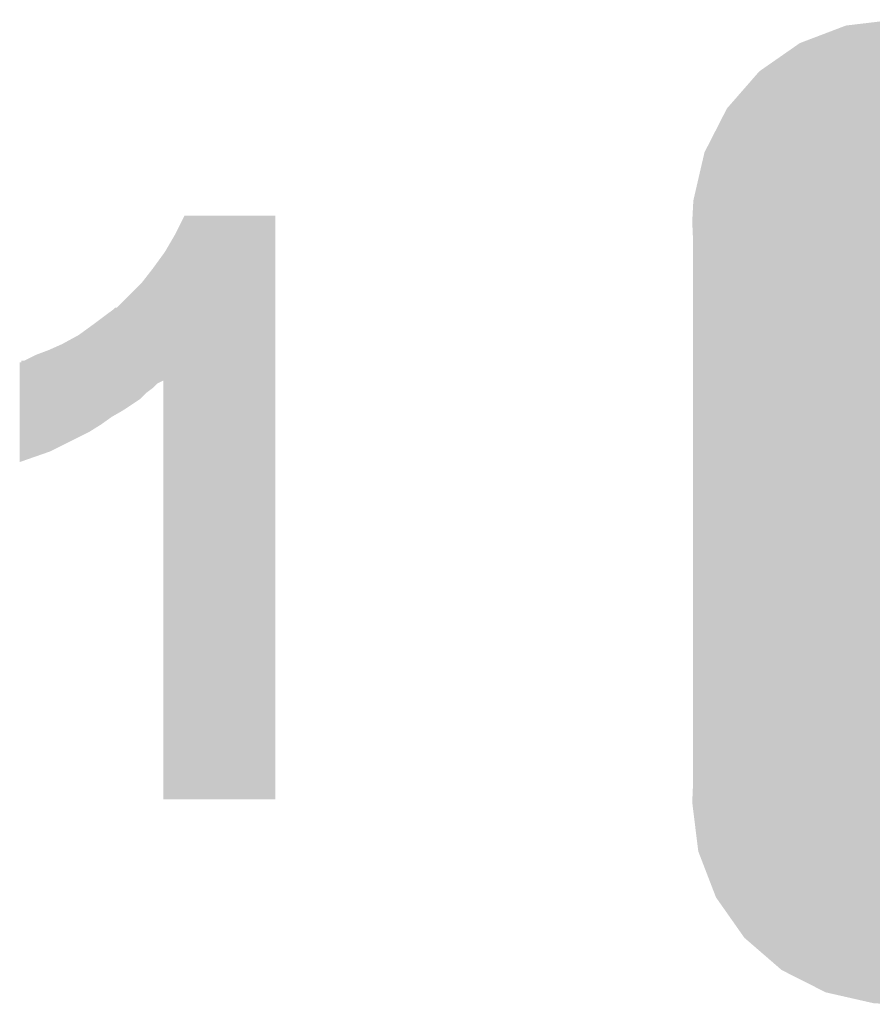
# Model space of a CAD drawing. Extents: x -1.3 to 24.2, y -3.9 to 39.2.
# Tile 5 of 34: x 7.7 to 9.2, y 6.9 to 8.6. Entities that reach past the tile are written whole.
import ezdxf

# ---------------------------------------------------------------- set-up
doc = ezdxf.new("R2010")
doc.units = 0
doc.layers.get('0').update_dxf_attribs({"linetype": 'CONTINUOUS'})
doc.layers.add('ACCEL_37_CLICK_V100_GTO', color=14, linetype='CONTINUOUS')
doc.layers.add('ACCEL_37_CLICK_V100_GTS', color=12, linetype='CONTINUOUS')

# ---------------------------------------------------------------- blocks, each defined once
blk = doc.blocks.new('CUSTOM_57')
for points in [[(-0.25199, 0.82504), (-0.23749, 0.82677), (0.27298, 0.82504), (0.23749, 0.82677)], [(-0.346778, 0.80667), (-0.319758, 0.816954), (0.353772, 0.80667), (0.308544, 0.816954)], [(-0.319758, 0.816954), (-0.25199, 0.82504), (0.308544, 0.816954), (0.27298, 0.82504)], [(-0.397192, 0.787482), (-0.346778, 0.80667), (0.391686, 0.787482), (0.353772, 0.80667)], [(-0.423346, 0.769256), (-0.397192, 0.787482), (0.427696, 0.769256), (0.391686, 0.787482)], [(-0.465166, 0.74011), (-0.423346, 0.769256), (0.461368, 0.74011), (0.427696, 0.769256)], [(-0.48704, 0.715032), (-0.465166, 0.74011), (0.49034, 0.715032), (0.461368, 0.74011)], [(-0.519626, 0.67767), (-0.48704, 0.715032), (0.516586, 0.67767), (0.49034, 0.715032)], [(-0.535174, 0.647234), (-0.519626, 0.67767), (0.537964, 0.647234), (0.516586, 0.67767)], [(-0.557316, 0.603886), (-0.535174, 0.647234), (0.55465, 0.603886), (0.537964, 0.647234)], [(-0.565176, 0.569912), (-0.557316, 0.603886), (0.567726, 0.569912), (0.55465, 0.603886)], [(-0.575988, 0.523164), (-0.565176, 0.569912), (0.573482, 0.523164), (0.567726, 0.569912)], [(-0.57785, 0.48768), (-0.575988, 0.523164), (0.57785, 0.48768), (0.573482, 0.523164)], [(-0.57658, 0.458364), (-0.57785, 0.48768), (0.57658, 0.458364), (0.57785, 0.48768)], [(-0.57658, 0.45836), (-0.57658, 0.458364), (0.57658, 0.45836), (0.57658, 0.458364)], [(-0.57658, -0.45836), (-0.57658, 0.45836), (0.57658, -0.45836), (0.57658, 0.45836)], [(-0.57785, -0.48768), (-0.576582, -0.458364), (0.57785, -0.48768), (0.57658, -0.458364)], [(-0.576582, -0.458364), (-0.57658, -0.45836), (0.57658, -0.458364), (0.57658, -0.45836)], [(-0.57348, -0.523164), (-0.57785, -0.48768), (0.575988, -0.523164), (0.57785, -0.48768)], [(-0.567726, -0.569912), (-0.57348, -0.523164), (0.565174, -0.569912), (0.575988, -0.523164)], [(-0.554648, -0.603886), (-0.567726, -0.569912), (0.557316, -0.603886), (0.565174, -0.569912)], [(-0.537964, -0.647234), (-0.554648, -0.603886), (0.535172, -0.647234), (0.557316, -0.603886)], [(-0.516584, -0.67767), (-0.537964, -0.647234), (0.519626, -0.67767), (0.535172, -0.647234)], [(-0.49034, -0.715032), (-0.516584, -0.67767), (0.487038, -0.715032), (0.519626, -0.67767)], [(-0.461366, -0.74011), (-0.49034, -0.715032), (0.465166, -0.74011), (0.487038, -0.715032)], [(-0.427696, -0.769256), (-0.461366, -0.74011), (0.423344, -0.769256), (0.465166, -0.74011)], [(-0.391684, -0.787482), (-0.427696, -0.769256), (0.397192, -0.787482), (0.423344, -0.769256)], [(-0.353772, -0.80667), (-0.391684, -0.787482), (0.346776, -0.80667), (0.397192, -0.787482)], [(-0.308542, -0.816954), (-0.353772, -0.80667), (0.319758, -0.816954), (0.346776, -0.80667)], [(-0.27298, -0.82504), (-0.308542, -0.816954), (0.251988, -0.82504), (0.319758, -0.816954)], [(-0.23749, -0.82677), (-0.27298, -0.82504), (0.23749, -0.82677), (0.251988, -0.82504)]]:
    blk.add_solid(points)

msp = doc.modelspace()

# ---------------------------------------------------------------- linework, layer by layer
at = {"layer": 'ACCEL_37_CLICK_V100_GTO'}
for points in [[(7.98576, 8.21436), (8.001002, 8.244818), (8.153398, 8.21436), (8.1534, 8.244818)], [(8.001002, 8.244818), (8.001014, 8.24484), (8.1534, 8.244818), (8.001014, 8.24484)], [(7.967982, 8.18388), (7.98576, 8.21436), (8.153398, 8.18388), (8.153398, 8.21436)], [(7.94766, 8.15594), (7.967982, 8.18388), (8.153398, 8.15594), (8.153398, 8.18388)], [(7.92988, 8.133082), (7.94766, 8.15594), (8.153396, 8.133082), (8.153398, 8.15594)], [(7.886706, 8.089906), (7.92988, 8.133082), (8.153396, 8.089906), (8.153396, 8.133082)], [(7.85114, 8.0645), (7.88162, 8.087362), (8.153394, 8.0645), (8.153396, 8.087362)], [(7.88162, 8.087362), (7.884166, 8.0899), (8.153396, 8.087362), (8.153396, 8.0899)], [(7.884166, 8.0899), (7.886706, 8.089906), (8.153396, 8.0899), (8.153396, 8.089906)], [(7.823202, 8.04418), (7.85114, 8.0645), (8.153394, 8.04418), (8.153394, 8.0645)], [(7.79526, 8.02894), (7.823202, 8.04418), (8.153394, 8.02894), (8.153394, 8.04418)], [(7.7724, 8.01878), (7.79526, 8.02894), (8.153394, 8.01878), (8.153394, 8.02894)], [(7.731764, 8.001002), (7.75208, 8.01116), (8.153394, 8.001002), (8.153394, 8.01116)], [(7.75208, 8.01116), (7.7724, 8.01878), (8.153394, 8.01116), (8.153394, 8.01878)], [(7.724156, 7.967964), (7.724162, 7.99846), (8.153392, 7.967964), (8.153394, 7.99846)], [(7.724162, 7.99846), (7.72668, 7.998482), (8.153394, 7.99846), (8.153394, 7.998482)], [(7.72668, 7.998482), (7.726702, 8.001), (8.153394, 7.998482), (8.153394, 8.001)], [(7.726702, 8.001), (7.731764, 8.001002), (8.153394, 8.001), (8.153394, 8.001002)], [(7.724154, 7.947658), (7.724156, 7.95528), (7.9375, 7.947658), (7.947658, 7.95528)], [(7.724156, 7.962898), (7.724156, 7.967964), (7.95528, 7.962898), (7.96541, 7.967964)], [(7.724156, 7.95528), (7.724156, 7.962898), (7.947658, 7.95528), (7.95528, 7.962898)], [(7.96544, 7.264422), (7.96541, 7.967964), (8.153378, 7.264422), (8.153392, 7.967964)], [(7.72415, 7.917182), (7.724152, 7.9375), (7.896862, 7.917182), (7.92734, 7.9375)], [(7.724152, 7.9375), (7.724154, 7.947658), (7.92734, 7.9375), (7.9375, 7.947658)], [(7.724148, 7.90702), (7.72415, 7.917182), (7.879078, 7.90702), (7.896862, 7.917182)], [(7.724148, 7.89432), (7.724148, 7.90702), (7.8613, 7.89432), (7.879078, 7.90702)], [(7.724146, 7.881622), (7.724148, 7.89432), (7.84098, 7.881622), (7.8613, 7.89432)], [(7.724142, 7.8486), (7.724146, 7.881622), (7.774938, 7.8486), (7.84098, 7.881622)], [(7.72414, 7.83085), (7.724142, 7.8486), (7.72414, 7.83085), (7.774938, 7.8486)], [(8.153378, 7.2644), (7.96544, 7.264422), (8.153378, 7.2644), (8.153378, 7.264422)]]:
    msp.add_solid(points, dxfattribs=at)

# ---------------------------------------------------------------- block references
at = {"layer": 'ACCEL_37_CLICK_V100_GTS'}
msp.add_blockref('CUSTOM_57', (9.43102, 7.747), dxfattribs=at)

doc.saveas('drawing.dxf')
